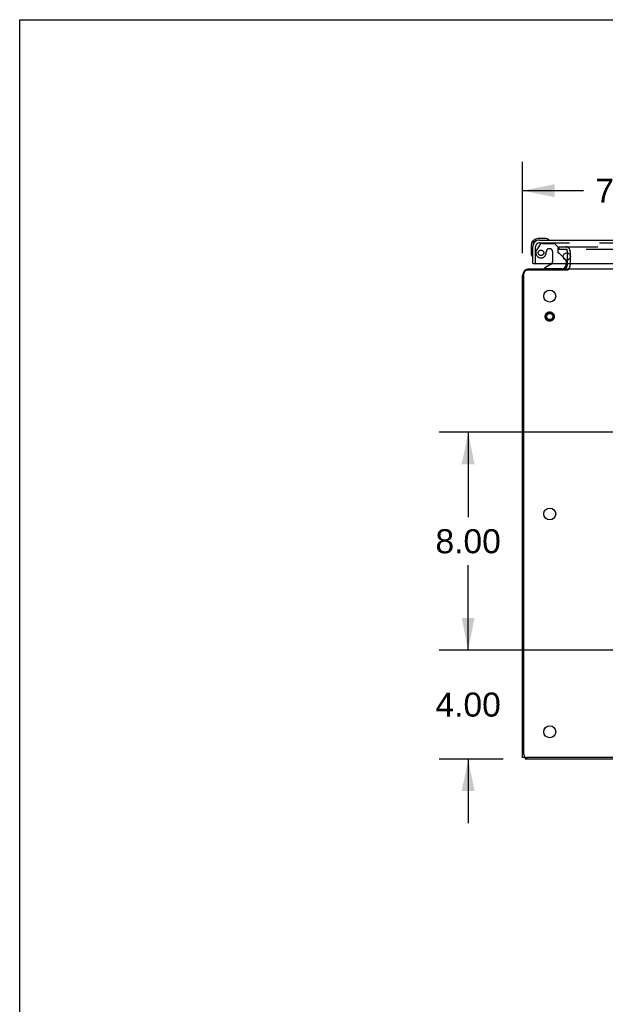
# Model space of a CAD drawing. Header units: inches. Extents: x 0 to 200, y 0 to 129.
# Tile 16 of 43: x 0 to 21, y 93 to 129. Entities that reach past the tile are written whole.
import ezdxf

# ---------------------------------------------------------------- set-up
doc = ezdxf.new("R2010")
doc.units = ezdxf.units.IN
doc.header["$LTSCALE"] = 11
doc.header["$MEASUREMENT"] = 0
doc.linetypes.add('HIDDEN', pattern=[0.2, 0.1, -0.1])
doc.layers.get('0').update_dxf_attribs({"linetype": 'CONTINUOUS'})
for name, color, linetype in [('DEFAULT_2', 8, 'HIDDEN'), ('DIMENSIONS', 7, 'CONTINUOUS'), ('DOOR_ASSEMBLY', 7, 'CONTINUOUS')]:
    doc.layers.add(name, color=color, linetype=linetype)
doc.styles.get("Standard").update_dxf_attribs({"font": 'arial.ttf'})
doc.dimstyles.new('DIMSTYLE_1', dxfattribs={"dimtxt": 0.882353, "dimasz": 1.176471, "dimexe": 0.09, "dimexo": 0.07, "dimgap": 0.0375, "dimtad": 0, "dimtih": 1, "dimtoh": 1, "dimzin": 4, "dimdsep": 46, "dimtxsty": 'Standard', "dimblk": '_FILLED', "dimblk1": '_FILLED', "dimblk2": '_FILLED', "dimcen": 0.09, "dimazin": 1, "dimtfac": 1, "dimtdec": 3, "dimtofl": 0, "dimtmove": 0, "dimatfit": 3, "dimldrblk": '_FILLED', "dimfxl": 0, "dimtolj": 1, "dimtzin": 4, "dimarcsym": 0})

# ---------------------------------------------------------------- blocks, each defined once
blk = doc.blocks.new('_FILLED')
at = {"color": 0, "linetype": 'ByBlock'}
blk.add_solid([(0, 0), (-1, 0.2), (-1, -0.2)], dxfattribs=at)
blk = doc.blocks.new('*D18')
at = {"layer": 'DIMENSIONS', "color": 2, "linetype": 'Continuous'}
for p, q in [((18.45, 120.836), (18.45, 124.192)), ((26.198, 114.958), (26.198, 124.192)), ((18.45, 123.133), (20.683, 123.133)), ((26.198, 123.133), (23.964, 123.133))]:
    blk.add_line(p, q, dxfattribs=at)
at = {"layer": 'DIMENSIONS', "color": 2, "linetype": 'Continuous', "xscale": 1.1764705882, "yscale": 1.1764705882, "zscale": 1.1764705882, "rotation": 180}
blk.add_blockref('_FILLED', (18.45, 123.133), dxfattribs=at)
at = {"layer": 'DIMENSIONS', "color": 2, "linetype": 'Continuous', "xscale": 1.1764705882, "yscale": 1.1764705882, "zscale": 1.1764705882}
blk.add_blockref('_FILLED', (26.198, 123.133), dxfattribs=at)
at = {"layer": 'DIMENSIONS', "color": 2, "linetype": 'Continuous', "insert": (22.324, 123.574), "char_height": 0.8824, "width": 2.39777, "attachment_point": 2, "line_spacing_factor": 0.9}
blk.add_mtext('7.75', dxfattribs=at)
blk = doc.blocks.new('*D20')
at = {"layer": 'DIMENSIONS', "color": 2, "linetype": 'Continuous'}
for p, q in [((25.499, 114.259), (15.398, 114.259)), ((16.456, 114.259), (16.456, 111.142)), ((16.456, 106.259), (16.456, 109.377)), ((25.499, 106.259), (15.398, 106.259))]:
    blk.add_line(p, q, dxfattribs=at)
at = {"layer": 'DIMENSIONS', "color": 2, "linetype": 'Continuous', "xscale": 1.1764705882, "yscale": 1.1764705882, "zscale": 1.1764705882}
for p, rotation in [((16.456, 114.259), 90), ((16.456, 106.259), 270)]:
    blk.add_blockref('_FILLED', p, dxfattribs=dict(at, rotation=rotation))
at = {"layer": 'DIMENSIONS', "color": 2, "linetype": 'Continuous', "insert": (16.456, 110.7), "char_height": 0.8824, "width": 2.39777, "attachment_point": 2, "line_spacing_factor": 0.9}
blk.add_mtext('8.00', dxfattribs=at)
blk = doc.blocks.new('*D21')
at = {"layer": 'DIMENSIONS', "color": 2, "linetype": 'Continuous'}
for p, q in [((16.456, 106.259), (16.456, 108.612)), ((25.499, 106.259), (15.398, 106.259)), ((17.745, 102.259), (15.398, 102.259)), ((16.456, 102.259), (16.456, 99.906))]:
    blk.add_line(p, q, dxfattribs=at)
at = {"layer": 'DIMENSIONS', "color": 2, "linetype": 'Continuous', "xscale": 1.1764705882, "yscale": 1.1764705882, "zscale": 1.1764705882}
for p, rotation in [((16.456, 106.259), 270), ((16.456, 102.259), 90)]:
    blk.add_blockref('_FILLED', p, dxfattribs=dict(at, rotation=rotation))
at = {"layer": 'DIMENSIONS', "color": 2, "linetype": 'Continuous', "insert": (16.456, 104.7), "char_height": 0.8824, "width": 2.39777, "attachment_point": 2, "line_spacing_factor": 0.9}
blk.add_mtext('4.00', dxfattribs=at)

msp = doc.modelspace()

# ---------------------------------------------------------------- linework, layer by layer
at = {"color": 7, "linetype": 'Continuous'}
for p, q in [((0, 0), (0, 129.412)), ((0, 129.412), (200, 129.412)), ((20.054, 120.299), (20.053, 120.299)), ((20.096, 120.214), (20.096, 120.259)), ((18.554, 102.311), (18.45, 102.311)), ((18.554, 102.332), (18.554, 102.259))]:
    msp.add_line(p, q, dxfattribs=at)
at = {"color": 3, "linetype": 'Continuous'}
for p, q in [((20.096, 120.582), (20.096, 120.845)), ((20.096, 120.402), (20.096, 120.463)), ((18.502, 102.431), (18.502, 120.087)), ((20.077, 120.207), (18.622, 120.207)), ((18.696, 120.259), (20.096, 120.259)), ((20.127, 120.259), (48.269, 120.259)), ((18.45, 102.311), (18.45, 120.013)), ((49.699, 102.259), (18.554, 102.259)), ((49.774, 102.311), (18.622, 102.311))]:
    msp.add_line(p, q, dxfattribs=at)
for points in [[(20.108, 120.216), (20.107, 120.215), (20.106, 120.215), (20.105, 120.215), (20.104, 120.215), (20.102, 120.215), (20.1, 120.215), (20.099, 120.214), (20.097, 120.214), (20.095, 120.214), (20.094, 120.213), (20.092, 120.213), (20.09, 120.212), (20.088, 120.211), (20.086, 120.211), (20.084, 120.21), (20.082, 120.209), (20.079, 120.208), (20.077, 120.207)], [(20.127, 120.227), (20.125, 120.225), (20.124, 120.224), (20.122, 120.222), (20.121, 120.221), (20.12, 120.22), (20.119, 120.219), (20.118, 120.218), (20.117, 120.217), (20.116, 120.217), (20.115, 120.217), (20.115, 120.216), (20.114, 120.216), (20.113, 120.216), (20.112, 120.216), (20.111, 120.216), (20.11, 120.216), (20.108, 120.216)]]:
    msp.add_lwpolyline(points, dxfattribs=at)
for centre in [(19.45, 119.259), (19.45, 111.259), (19.45, 103.259)]:
    msp.add_circle(centre, 0.219, dxfattribs=at)
for centre, radius, start, end in [((18.696, 120.013), 0.246, 90, 180), ((18.622, 120.087), 0.12, 90, 180), ((19.953, 120.402), 0.142, 270, 360), ((18.622, 102.431), 0.12, 180, 270)]:
    msp.add_arc(centre, radius, start, end, dxfattribs=at)
at = {"layer": 'DEFAULT_2', "color": 8, "linetype": 'HIDDEN'}
for p, q in [((19.783, 121.072), (19.783, 120.968)), ((19.783, 121.072), (20.096, 121.072)), ((20.096, 120.968), (19.783, 120.968)), ((20.096, 120.845), (20.096, 120.898)), ((20.111, 121.072), (48.285, 121.072)), ((48.285, 120.968), (20.111, 120.968)), ((20.2, 120.898), (20.2, 120.402)), ((20.096, 120.463), (20.096, 120.582))]:
    msp.add_line(p, q, dxfattribs=at)
for radius in [0.169, 0.125, 0.124, 0.114]:
    msp.add_circle((19.45, 118.509), radius, dxfattribs=at)
for centre, radius, start, end in [((20.026, 120.898), 0.174, 0, 90), ((20.026, 120.898), 0.07, 0, 90), ((19.953, 120.402), 0.246, 314.2241, 360)]:
    msp.add_arc(centre, radius, start, end, dxfattribs=at)
at = {"layer": 'DOOR_ASSEMBLY', "color": 8, "linetype": 'HIDDEN'}
for p, q in [((19.104, 121.159), (19.003, 121.014)), ((19.071, 121.213), (48.762, 121.213)), ((19.169, 121.192), (19.621, 121.192)), ((19.747, 121.066), (19.621, 121.192)), ((18.929, 120.463), (18.929, 121.071)), ((19.326, 120.902), (19.326, 120.914)), ((19.457, 121), (19.424, 121)), ((19.555, 120.902), (19.555, 120.523)), ((19.747, 121.066), (19.747, 120.887)), ((19.944, 120.69), (19.805, 120.829)), ((20.054, 120.539), (20.054, 120.463)), ((19.897, 120.259), (19.267, 120.259))]:
    msp.add_line(p, q, dxfattribs=at)
at = {"layer": 'DOOR_ASSEMBLY', "color": 7, "linetype": 'Continuous'}
for p, q in [((19.284, 121.377), (19.028, 121.377)), ((19.071, 121.317), (19.028, 121.317)), ((19.322, 121.374), (19.284, 121.377)), ((19.419, 121.331), (19.419, 121.331)), ((18.765, 121.114), (18.765, 120.858)), ((18.765, 120.858), (18.767, 120.82)), ((18.825, 121.114), (18.825, 121.071)), ((18.81, 120.729), (18.81, 120.725)), ((18.81, 120.725), (18.811, 120.724)), ((18.845, 120.463), (18.825, 120.463)), ((19.505, 120.436), (19.267, 120.298)), ((19.944, 120.69), (20.024, 120.61)), ((20.054, 120.463), (20.054, 120.416)), ((19.267, 120.259), (19.267, 120.298))]:
    msp.add_line(p, q, dxfattribs=at)
at = {"layer": 'DOOR_ASSEMBLY', "color": 3, "linetype": 'Continuous'}
for p, q in [((19.071, 121.317), (48.762, 121.317)), ((18.825, 120.463), (18.825, 121.071)), ((18.845, 120.463), (48.988, 120.463))]:
    msp.add_line(p, q, dxfattribs=at)
at = {"layer": 'DOOR_ASSEMBLY', "color": 7, "linetype": 'Continuous'}
for points in [[(19.419, 121.331), (19.418, 121.331), (19.416, 121.331), (19.413, 121.332)], [(18.811, 120.724), (18.811, 120.723), (18.811, 120.722)]]:
    msp.add_lwpolyline(points, dxfattribs=at)
at = {"layer": 'DOOR_ASSEMBLY', "color": 8, "linetype": 'HIDDEN'}
msp.add_circle((19.129, 120.85), 0.101, dxfattribs=at)
at = {"layer": 'DOOR_ASSEMBLY', "color": 3, "linetype": 'Continuous'}
msp.add_circle((20.075, 120.713), 0.133, dxfattribs=at)
at = {"layer": 'DOOR_ASSEMBLY', "color": 7, "linetype": 'Continuous'}
for centre, radius, start, end in [((19.028, 121.114), 0.263, 90, 180), ((19.028, 121.114), 0.203, 90, 180), ((19.284, 121.127), 0.25, 59.1101, 90), ((19.405, 121.332), 0.015, 270, 353.6204), ((19.405, 121.329), 0.015, 6.3796, 59.1101), ((19.015, 120.858), 0.25, 180, 210.8899), ((18.813, 120.737), 0.015, 210.8899, 263.6204), ((18.81, 120.737), 0.015, 276.3796, 360), ((19.455, 120.523), 0.1, 300.092, 323.4532), ((19.897, 120.416), 0.157, 270, 360), ((19.954, 120.539), 0.1, 27.0175, 45)]:
    msp.add_arc(centre, radius, start, end, dxfattribs=at)
at = {"layer": 'DOOR_ASSEMBLY', "color": 3, "linetype": 'Continuous'}
msp.add_arc((19.071, 121.071), 0.246, 90, 180, dxfattribs=at)
at = {"layer": 'DOOR_ASSEMBLY', "color": 8, "linetype": 'HIDDEN'}
for centre, radius, start, end in [((19.071, 121.071), 0.142, 90, 180), ((19.169, 121.113), 0.079, 90, 144.9), ((19.129, 120.85), 0.187, 163.1561, 342.1518), ((19.319, 120.793), 0.386, 144.9, 163.1561), ((18.933, 120.914), 0.393, 342.0702, 358.3401), ((19.424, 120.902), 0.098, 90, 180), ((19.457, 120.902), 0.098, 0, 90), ((19.786, 120.887), 0.039, 180, 248.3904), ((19.734, 120.758), 0.1, 45, 68.3904), ((19.455, 120.523), 0.1, 323.4532, 360), ((19.954, 120.539), 0.1, 0, 27.0175)]:
    msp.add_arc(centre, radius, start, end, dxfattribs=at)

# ---------------------------------------------------------------- dimensions: what is measured, and where the dimension line sits
at = {"layer": 'DIMENSIONS', "color": 2, "linetype": 'Continuous'}
dim = msp.add_linear_dim(base=(26.198, 123.133), p1=(18.45, 120.766), p2=(26.198, 114.888), text='<>\\P[]', dimstyle='DIMSTYLE_1', dxfattribs=at)
dim.commit()
dim.dimension.update_dxf_attribs({"geometry": '*D18', "text_midpoint": (22.327, 123.121), "dimtype": 160})
for base, p1, p2, picture, middle in [((16.456, 114.259), (25.569, 106.259), (25.569, 114.259), '*D20', (16.452, 110.254)), ((16.456, 106.259), (17.815, 102.259), (25.569, 106.259), '*D21', (16.434, 104.254))]:
    dim = msp.add_linear_dim(base=base, p1=p1, p2=p2, angle=90, text='<>\\P[]', dimstyle='DIMSTYLE_1', dxfattribs=at)
    dim.commit()
    dim.dimension.update_dxf_attribs({"geometry": picture, "text_midpoint": middle, "dimtype": 160})

doc.saveas('drawing.dxf')
